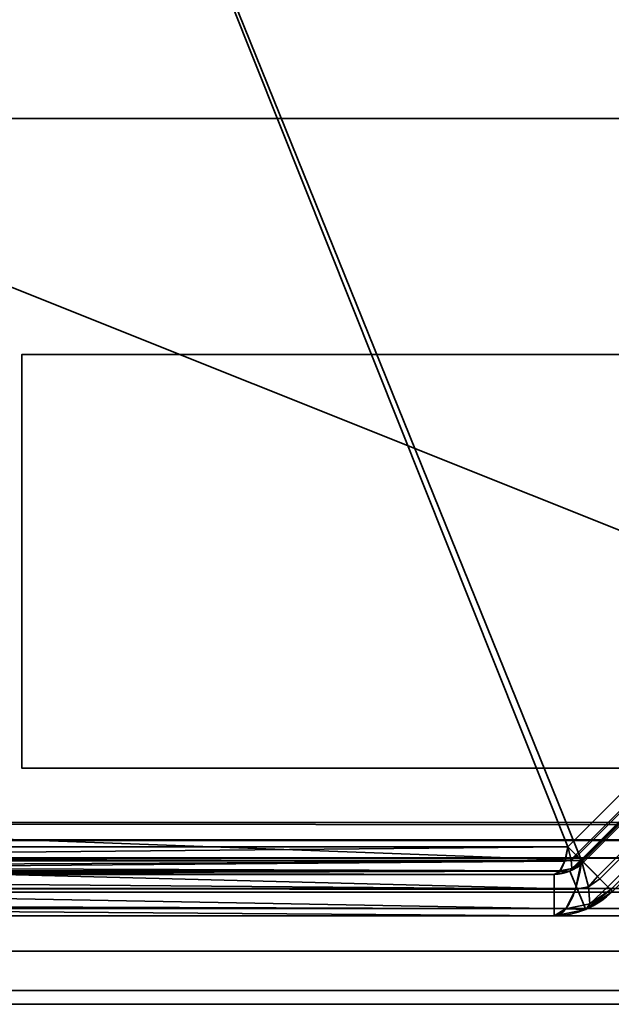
# Model space of a CAD drawing. Header units: millimetres. Extents: x -508 to 6708, y -115 to 193.
# Tile 13 of 256: x -329 to -319, y -25 to -8. Entities that reach past the tile are written whole.
import ezdxf

# ---------------------------------------------------------------- set-up
doc = ezdxf.new("R2010")
doc.units = ezdxf.units.MM
doc.layers.add('151', color=7, linetype='Continuous', true_color=0xffffff)

# ---------------------------------------------------------------- blocks, each defined once
blk = doc.blocks.new('UG_SURFACE_001')
at = {"layer": '151', "color": 252, "linetype": 'Continuous', "lineweight": 35}
for points in [[(507.5, -10, 2215.25), (507.5, 174.4, 2215.25), (-507.5, 174.4, 2215.25), (-507.5, -10, 2215.25)], [(-357.5, -10, 2065.25), (-357.5, 174.4, 2065.25), (357.5, 174.4, 2065.25), (357.5, -10, 2065.25)], [(507.5, -10, 2215.25), (-507.5, -10, 2215.25), (-357.5, -10, 2065.25), (357.5, -10, 2065.25)]]:
    blk.add_3dface(points, dxfattribs=at)
blk = doc.blocks.new('UG_SURFACE_066')
at = {"layer": '151', "color": 252, "linetype": 'Continuous', "lineweight": 35}
for points in [[(-309, -14, 1035), (-329, -14, 1035), (-329, -14, 1065), (-309, -14, 1065)], [(-309, -21, 1035), (-329, -21, 1035), (-329, -14, 1035), (-309, -14, 1035)], [(-309, -14, 1065), (-329, -14, 1065), (-329, -21, 1065), (-309, -21, 1065)], [(-329, -14, 1035), (-329, -21, 1035), (-329, -21, 1065), (-329, -14, 1065)], [(-309, -21, 1065), (-329, -21, 1065), (-329, -21, 1035), (-309, -21, 1035)]]:
    blk.add_3dface(points, dxfattribs=at)
blk = doc.blocks.new('UG_SURFACE_081')
at = {"layer": '151', "color": 7, "linetype": 'Continuous', "lineweight": 35}
for points in [[(-309, -21, 1035), (-329, -21, 1035), (-329, -14, 1035), (-309, -14, 1035)], [(-329, -14, 1035), (-329, -21, 1035), (-329, -21, 1065), (-329, -14, 1065)], [(-309, -14, 1035), (-329, -14, 1035), (-329, -14, 1065), (-309, -14, 1065)], [(-309, -14, 1065), (-329, -14, 1065), (-329, -21, 1065), (-309, -21, 1065)], [(-309, -21, 1065), (-329, -21, 1065), (-329, -21, 1035), (-309, -21, 1035)]]:
    blk.add_3dface(points, dxfattribs=at)
blk = doc.blocks.new('UG_SURFACE_082')
at = {"layer": '151', "color": 252, "linetype": 'Continuous', "lineweight": 35}
for points in [[(-329.132, 1.173, 1158.357), (-339.173, -8.868, 1158.357), (-339.173, -22.332, 1163.419), (-319.748, -22.332, 1170.723)], [(-339.173, -8.868, 1010.143), (-329.132, 1.173, 1010.143), (-315.668, 1.173, 1005.08), (-315.668, -18.252, 997.777)], [(-319.748, -22.332, 1170.723), (-315.668, -18.252, 1170.723), (-315.668, 1.173, 1163.419), (-329.132, 1.173, 1158.357)], [(-338.704, -8.927, 1010.933), (-338.612, -9.019, 1010.72), (-328.981, 0.612, 1010.72), (-329.073, 0.704, 1010.933)], [(-329.073, 0.704, 1157.567), (-328.981, 0.612, 1157.78), (-338.612, -9.019, 1157.78), (-338.704, -8.927, 1157.567)], [(-328.98, 0.611, 1010.717), (-328.981, 0.612, 1010.72), (-338.612, -9.019, 1010.72), (-338.611, -9.02, 1010.717)], [(-338.611, -9.02, 1157.783), (-338.612, -9.019, 1157.78), (-328.981, 0.612, 1157.78), (-328.98, 0.611, 1157.783)], [(-338.611, -9.02, 1010.717), (-338.473, -9.157, 1010.564), (-328.843, 0.473, 1010.564), (-328.98, 0.611, 1010.717)], [(-328.98, 0.611, 1157.783), (-328.843, 0.473, 1157.936), (-338.473, -9.157, 1157.936), (-338.611, -9.02, 1157.783)], [(-319.515, -22.565, 1170.105), (-338.473, -21.868, 1162.715), (-338.473, -9.157, 1157.936), (-328.843, 0.473, 1157.936)], [(-328.843, 0.473, 1010.564), (-338.473, -9.157, 1010.564), (-338.473, -21.868, 1005.785), (-319.515, -22.565, 998.395)], [(-328.843, 0.473, 1157.936), (-316.132, 0.473, 1162.715), (-315.435, -18.485, 1170.105), (-319.515, -22.565, 1170.105)], [(-319.515, -22.565, 998.395), (-315.435, -18.485, 998.395), (-316.132, 0.473, 1005.785), (-328.843, 0.473, 1010.564)], [(-315.668, -18.252, 997.777), (-319.748, -22.332, 997.777), (-339.173, -22.332, 1005.08), (-339.173, -8.868, 1010.143)], [(-319.611, -22.469, 1170.884), (-315.531, -18.389, 1170.884), (-315.668, -18.252, 1170.723), (-319.748, -22.332, 1170.723)], [(-315.531, -18.389, 997.616), (-319.611, -22.469, 997.616), (-319.748, -22.332, 997.777), (-315.668, -18.252, 997.777)], [(-315.512, -18.408, 1170.907), (-315.531, -18.389, 1170.884), (-319.611, -22.469, 1170.884), (-319.592, -22.488, 1170.907)], [(-319.592, -22.488, 997.593), (-319.611, -22.469, 997.616), (-315.531, -18.389, 997.616), (-315.512, -18.408, 997.593)], [(-319.592, -22.488, 1170.907), (-319.524, -22.556, 1171.099), (-315.444, -18.476, 1171.099), (-315.512, -18.408, 1170.907)], [(-315.512, -18.408, 997.593), (-315.444, -18.476, 997.401), (-319.524, -22.556, 997.401), (-319.592, -22.488, 997.593)], [(-315.421, -18.499, 1171.164), (-315.444, -18.476, 1171.099), (-319.524, -22.556, 1171.099), (-319.501, -22.579, 1171.164)], [(-319.501, -22.579, 997.336), (-319.524, -22.556, 997.401), (-315.444, -18.476, 997.401), (-315.421, -18.499, 997.336)], [(-315.163, -18.757, 1170.427), (-319.243, -22.837, 1170.427), (-319.515, -22.565, 1170.105), (-315.435, -18.485, 1170.105)], [(-319.243, -22.837, 998.073), (-315.163, -18.757, 998.073), (-315.435, -18.485, 998.395), (-319.515, -22.565, 998.395)], [(-319.501, -22.579, 1171.164), (-319.485, -22.595, 1171.341), (-315.405, -18.515, 1171.341), (-315.421, -18.499, 1171.164)], [(-315.421, -18.499, 997.336), (-315.405, -18.515, 997.159), (-319.485, -22.595, 997.159), (-319.501, -22.579, 997.336)], [(-315.405, -18.515, 1171.341), (-319.485, -22.595, 1171.341), (-319.485, -22.595, 1189.25), (-315.405, -18.515, 1189.25)], [(-319.485, -22.595, 997.159), (-315.405, -18.515, 997.159), (-315.405, -18.515, 979.25), (-319.485, -22.595, 979.25)], [(-315.405, -18.515, 1189.25), (-319.485, -22.595, 1189.25), (-318.99, -23.09, 1189.25), (-314.91, -19.01, 1189.25)], [(-314.91, -19.01, 979.25), (-318.99, -23.09, 979.25), (-319.485, -22.595, 979.25), (-315.405, -18.515, 979.25)], [(-319.203, -22.877, 1170.473), (-319.243, -22.837, 1170.427), (-315.163, -18.757, 1170.427), (-315.123, -18.797, 1170.473)], [(-315.123, -18.797, 998.027), (-315.163, -18.757, 998.073), (-319.243, -22.837, 998.073), (-319.203, -22.877, 998.027)], [(-315.123, -18.797, 1170.473), (-314.988, -18.932, 1170.857), (-319.068, -23.012, 1170.857), (-319.203, -22.877, 1170.473)], [(-319.203, -22.877, 998.027), (-319.068, -23.012, 997.643), (-314.988, -18.932, 997.643), (-315.123, -18.797, 998.027)], [(-319.022, -23.058, 1170.987), (-319.068, -23.012, 1170.857), (-314.988, -18.932, 1170.857), (-314.942, -18.978, 1170.987)], [(-314.942, -18.978, 997.513), (-314.988, -18.932, 997.643), (-319.068, -23.012, 997.643), (-319.022, -23.058, 997.513)], [(-314.942, -18.978, 1170.987), (-314.91, -19.01, 1171.341), (-318.99, -23.09, 1171.341), (-319.022, -23.058, 1170.987)], [(-319.022, -23.058, 997.513), (-318.99, -23.09, 997.159), (-314.91, -19.01, 997.159), (-314.942, -18.978, 997.513)], [(-319.515, -22.565, 1170.105), (-338.592, -22.565, 1162.933), (-338.473, -21.868, 1162.715)], [(-338.473, -21.868, 1005.785), (-338.592, -22.565, 1005.568), (-319.515, -22.565, 998.395)], [(-319.748, -22.332, 1170.723), (-339.173, -22.332, 1163.419), (-339.209, -22.522, 1163.515)], [(-339.209, -22.522, 1163.515), (-319.8, -22.577, 1170.862), (-319.748, -22.332, 1170.723)], [(-319.748, -22.332, 997.777), (-319.8, -22.577, 997.638), (-339.209, -22.522, 1004.985)], [(-339.209, -22.522, 1004.985), (-339.173, -22.332, 1005.08), (-319.748, -22.332, 997.777)], [(-319.8, -22.578, 1170.863), (-319.689, -22.555, 1170.895), (-319.748, -22.332, 1170.723), (-319.8, -22.577, 1170.862)], [(-319.8, -22.577, 997.638), (-319.748, -22.332, 997.777), (-319.689, -22.555, 997.605)], [(-319.611, -22.469, 1170.884), (-319.748, -22.332, 1170.723), (-319.689, -22.555, 1170.895)], [(-319.689, -22.555, 997.605), (-319.748, -22.332, 997.777), (-319.611, -22.469, 997.616)], [(-319.689, -22.555, 1170.895), (-319.592, -22.488, 1170.907), (-319.611, -22.469, 1170.884)], [(-319.611, -22.469, 997.616), (-319.592, -22.488, 997.593), (-319.689, -22.555, 997.605)], [(-319.524, -22.556, 1171.099), (-319.592, -22.488, 1170.907), (-319.689, -22.555, 1170.895), (-319.679, -22.7, 1171.143)], [(-319.679, -22.7, 997.357), (-319.689, -22.555, 997.605), (-319.592, -22.488, 997.593), (-319.524, -22.556, 997.401)], [(-319.8, -22.578, 997.637), (-339.309, -22.735, 1004.721), (-339.263, -22.671, 1004.841)], [(-319.8, -22.578, 997.637), (-319.882, -22.741, 997.42), (-339.309, -22.735, 1004.721)], [(-339.263, -22.671, 1163.659), (-339.309, -22.735, 1163.779), (-319.882, -22.741, 1171.08)], [(-319.8, -22.578, 1170.863), (-339.227, -22.571, 1163.563), (-339.263, -22.671, 1163.659)], [(-319.8, -22.578, 997.637), (-339.263, -22.671, 1004.841), (-339.227, -22.571, 1004.937)], [(-319.882, -22.741, 1171.08), (-319.8, -22.578, 1170.863), (-339.263, -22.671, 1163.659)], [(-339.209, -22.522, 1163.515), (-339.227, -22.571, 1163.563), (-319.8, -22.577, 1170.862)], [(-319.8, -22.577, 997.638), (-339.227, -22.571, 1004.937), (-339.209, -22.522, 1004.985)], [(-319.8, -22.578, 1170.863), (-319.8, -22.577, 1170.862), (-339.227, -22.571, 1163.563)], [(-339.227, -22.571, 1004.937), (-319.8, -22.577, 997.638), (-319.8, -22.578, 997.637)], [(-319.619, -23.053, 1170.382), (-338.815, -22.895, 1163.028), (-338.592, -22.565, 1162.933)], [(-338.592, -22.565, 1005.568), (-338.815, -22.895, 1005.472), (-319.619, -23.053, 998.118)], [(-338.592, -22.565, 1162.933), (-319.515, -22.565, 1170.105), (-319.619, -23.053, 1170.382)], [(-319.619, -23.053, 998.118), (-319.515, -22.565, 998.395), (-338.592, -22.565, 1005.568)], [(-319.679, -22.7, 1171.143), (-319.689, -22.555, 1170.895), (-319.8, -22.578, 1170.863), (-319.882, -22.741, 1171.08)], [(-319.882, -22.741, 997.42), (-319.8, -22.578, 997.637), (-319.689, -22.555, 997.605), (-319.679, -22.7, 997.357)], [(-319.689, -22.555, 997.605), (-319.8, -22.578, 997.637), (-319.8, -22.577, 997.638)], [(-319.712, -22.747, 1189.25), (-319.485, -22.595, 1189.25), (-319.485, -22.595, 1171.341), (-319.704, -22.742, 1171.341)], [(-319.485, -22.595, 979.25), (-319.712, -22.747, 979.25), (-319.712, -22.747, 997.159), (-319.704, -22.742, 997.159)], [(-319.485, -22.595, 1189.25), (-319.712, -22.747, 1189.25), (-319.444, -23.393, 1189.25), (-318.99, -23.09, 1189.25)], [(-318.99, -23.09, 979.25), (-319.444, -23.393, 979.25), (-319.712, -22.747, 979.25), (-319.485, -22.595, 979.25)], [(-319.704, -22.742, 1171.341), (-319.485, -22.595, 1171.341), (-319.501, -22.579, 1171.164)], [(-319.501, -22.579, 1171.164), (-319.679, -22.7, 1171.143), (-319.704, -22.742, 1171.341)], [(-319.704, -22.742, 997.159), (-319.679, -22.7, 997.357), (-319.501, -22.579, 997.336)], [(-319.501, -22.579, 997.336), (-319.485, -22.595, 997.159), (-319.704, -22.742, 997.159)], [(-319.704, -22.742, 997.159), (-319.485, -22.595, 997.159), (-319.485, -22.595, 979.25)], [(-319.679, -22.7, 1171.143), (-319.501, -22.579, 1171.164), (-319.524, -22.556, 1171.099)], [(-319.524, -22.556, 997.401), (-319.501, -22.579, 997.336), (-319.679, -22.7, 997.357)], [(-319.515, -22.565, 1170.105), (-319.398, -23.009, 1170.45), (-319.62, -23.056, 1170.384), (-319.619, -23.053, 1170.382)], [(-319.398, -23.009, 998.05), (-319.515, -22.565, 998.395), (-319.619, -23.053, 998.118)], [(-319.398, -23.009, 1170.45), (-319.515, -22.565, 1170.105), (-319.243, -22.837, 1170.427)], [(-319.243, -22.837, 998.073), (-319.515, -22.565, 998.395), (-319.398, -23.009, 998.05)], [(-339.406, -22.8, 1004.462), (-319.98, -22.8, 997.159), (-319.98, -22.8, 979.25), (-340.4, -22.8, 979.25)], [(-319.98, -23.5, 979.25), (-340.4, -23.5, 979.25), (-340.4, -22.8, 979.25), (-319.98, -22.8, 979.25)], [(-319.883, -22.743, 997.418), (-339.406, -22.8, 1004.462), (-339.331, -22.767, 1004.661)], [(-319.883, -22.743, 997.418), (-319.98, -22.8, 997.159), (-339.406, -22.8, 1004.462)], [(-339.331, -22.767, 1163.839), (-339.406, -22.8, 1164.038), (-319.98, -22.8, 1171.341)], [(-319.98, -22.8, 1171.341), (-339.406, -22.8, 1164.038), (-339, -22.8, 1164.25)], [(-319.883, -22.743, 1171.082), (-339.309, -22.735, 1163.779), (-339.331, -22.767, 1163.839)], [(-319.883, -22.743, 997.418), (-339.331, -22.767, 1004.661), (-339.309, -22.735, 1004.721)], [(-319.98, -22.8, 1171.341), (-319.883, -22.743, 1171.082), (-339.331, -22.767, 1163.839)], [(-319.883, -22.743, 1171.082), (-319.882, -22.741, 1171.08), (-339.309, -22.735, 1163.779)], [(-339.309, -22.735, 1004.721), (-319.882, -22.741, 997.42), (-319.883, -22.743, 997.418)], [(-339, -22.8, 1164.25), (-319.98, -22.8, 1189.25), (-319.98, -22.8, 1171.341)], [(-339, -22.8, 1164.25), (-337, -22.8, 1189.25), (-319.98, -22.8, 1189.25)], [(-319.98, -22.8, 1189.25), (-337, -22.8, 1189.25), (-337, -23.5, 1189.25), (-319.98, -23.5, 1189.25)], [(-319.883, -22.743, 1171.082), (-319.98, -22.8, 1171.341), (-319.712, -22.747, 1171.341)], [(-319.712, -22.747, 997.159), (-319.98, -22.8, 997.159), (-319.883, -22.743, 997.418)], [(-319.98, -22.8, 1171.341), (-319.98, -22.8, 1189.25), (-319.712, -22.747, 1189.25), (-319.712, -22.747, 1171.341)], [(-319.98, -22.8, 979.25), (-319.98, -22.8, 997.159), (-319.712, -22.747, 997.159), (-319.712, -22.747, 979.25)], [(-319.98, -23.5, 1189.25), (-319.444, -23.393, 1189.25), (-319.712, -22.747, 1189.25), (-319.98, -22.8, 1189.25)], [(-319.98, -22.8, 979.25), (-319.712, -22.747, 979.25), (-319.444, -23.393, 979.25), (-319.98, -23.5, 979.25)], [(-319.712, -22.747, 1171.341), (-319.679, -22.7, 1171.143), (-319.883, -22.743, 1171.082)], [(-319.882, -22.741, 1171.08), (-319.883, -22.743, 1171.082), (-319.679, -22.7, 1171.143)], [(-319.679, -22.7, 997.357), (-319.883, -22.743, 997.418), (-319.882, -22.741, 997.42)], [(-319.883, -22.743, 997.418), (-319.679, -22.7, 997.357), (-319.712, -22.747, 997.159)], [(-319.712, -22.747, 1171.341), (-319.704, -22.742, 1171.341), (-319.679, -22.7, 1171.143)], [(-319.679, -22.7, 997.357), (-319.704, -22.742, 997.159), (-319.712, -22.747, 997.159)], [(-319.704, -22.742, 1171.341), (-319.712, -22.747, 1171.341), (-319.712, -22.747, 1189.25)], [(-319.243, -22.837, 1170.427), (-319.203, -22.877, 1170.473), (-319.398, -23.009, 1170.45)], [(-319.398, -23.009, 998.05), (-319.203, -22.877, 998.027), (-319.243, -22.837, 998.073)], [(-319.619, -23.053, 1170.382), (-339.012, -23.031, 1163.113), (-338.815, -22.895, 1163.028)], [(-338.815, -22.895, 1005.472), (-339.012, -23.031, 1005.387), (-319.619, -23.053, 998.118)], [(-319.378, -23.3, 1170.945), (-319.398, -23.009, 1170.45), (-319.203, -22.877, 1170.473), (-319.068, -23.012, 1170.857)], [(-319.068, -23.012, 997.643), (-319.203, -22.877, 998.027), (-319.398, -23.009, 998.05), (-319.378, -23.3, 997.555)], [(-319.783, -23.382, 1170.819), (-339.427, -23.318, 1163.292), (-339.012, -23.031, 1163.113)], [(-339.012, -23.031, 1005.387), (-339.427, -23.318, 1005.208), (-319.783, -23.382, 997.681)], [(-339.012, -23.031, 1163.113), (-319.619, -23.053, 1170.382), (-319.62, -23.056, 1170.384)], [(-339.012, -23.031, 1163.113), (-319.62, -23.056, 1170.384), (-319.783, -23.382, 1170.819)], [(-319.783, -23.382, 997.681), (-319.62, -23.056, 998.116), (-339.012, -23.031, 1005.387)], [(-319.62, -23.056, 998.116), (-319.619, -23.053, 998.118), (-339.012, -23.031, 1005.387)], [(-319.783, -23.382, 1170.819), (-319.62, -23.056, 1170.384), (-319.398, -23.009, 1170.45), (-319.378, -23.3, 1170.945)], [(-319.378, -23.3, 997.555), (-319.398, -23.009, 998.05), (-319.62, -23.056, 998.116), (-319.783, -23.382, 997.681)], [(-319.619, -23.053, 998.118), (-319.62, -23.056, 998.116), (-319.398, -23.009, 998.05)], [(-318.99, -23.09, 1189.25), (-319.444, -23.393, 1189.25), (-319.444, -23.393, 1171.341), (-319.429, -23.383, 1171.341)], [(-319.444, -23.393, 979.25), (-318.99, -23.09, 979.25), (-318.99, -23.09, 997.159), (-319.429, -23.383, 997.159)], [(-319.429, -23.383, 1171.341), (-319.378, -23.3, 1170.945), (-319.022, -23.058, 1170.987)], [(-319.022, -23.058, 1170.987), (-318.99, -23.09, 1171.341), (-319.429, -23.383, 1171.341)], [(-319.429, -23.383, 997.159), (-318.99, -23.09, 997.159), (-319.022, -23.058, 997.513)], [(-319.022, -23.058, 997.513), (-319.378, -23.3, 997.555), (-319.429, -23.383, 997.159)], [(-319.429, -23.383, 1171.341), (-318.99, -23.09, 1171.341), (-318.99, -23.09, 1189.25)], [(-319.068, -23.012, 1170.857), (-319.022, -23.058, 1170.987), (-319.378, -23.3, 1170.945)], [(-319.378, -23.3, 997.555), (-319.022, -23.058, 997.513), (-319.068, -23.012, 997.643)], [(-319.783, -23.382, 1170.819), (-339.612, -23.355, 1163.372), (-339.427, -23.318, 1163.292)], [(-339.427, -23.318, 1005.208), (-339.612, -23.355, 1005.128), (-319.783, -23.382, 997.681)], [(-319.378, -23.3, 1170.945), (-319.785, -23.386, 1170.824), (-319.783, -23.382, 1170.819)], [(-319.785, -23.386, 1170.824), (-319.378, -23.3, 1170.945), (-319.444, -23.393, 1171.341)], [(-319.444, -23.393, 997.159), (-319.378, -23.3, 997.555), (-319.785, -23.386, 997.676)], [(-319.783, -23.382, 997.681), (-319.785, -23.386, 997.676), (-319.378, -23.3, 997.555)], [(-319.378, -23.3, 1170.945), (-319.429, -23.383, 1171.341), (-319.444, -23.393, 1171.341)], [(-319.444, -23.393, 997.159), (-319.429, -23.383, 997.159), (-319.378, -23.3, 997.555)], [(-340.4, -23.5, 979.25), (-319.98, -23.5, 979.25), (-319.98, -23.5, 997.159), (-340.341, -23.5, 1004.814)], [(-319.98, -23.5, 1171.341), (-340.341, -23.5, 1163.686), (-339.612, -23.355, 1163.372)], [(-339.612, -23.355, 1005.128), (-340.341, -23.5, 1004.814), (-319.98, -23.5, 997.159)], [(-339, -23.5, 1164.25), (-340.341, -23.5, 1163.686), (-319.98, -23.5, 1171.341)], [(-339.612, -23.355, 1163.372), (-319.783, -23.382, 1170.819), (-319.785, -23.386, 1170.824)], [(-339.612, -23.355, 1163.372), (-319.785, -23.386, 1170.824), (-319.98, -23.5, 1171.341)], [(-319.98, -23.5, 997.159), (-319.785, -23.386, 997.676), (-339.612, -23.355, 1005.128)], [(-319.785, -23.386, 997.676), (-319.783, -23.382, 997.681), (-339.612, -23.355, 1005.128)], [(-319.98, -23.5, 1171.341), (-319.98, -23.5, 1189.25), (-337, -23.5, 1189.25), (-339, -23.5, 1176.623)], [(-339, -23.5, 1176.623), (-339, -23.5, 1164.25), (-319.98, -23.5, 1171.341)], [(-319.444, -23.393, 1171.341), (-319.98, -23.5, 1171.341), (-319.785, -23.386, 1170.824)], [(-319.785, -23.386, 997.676), (-319.98, -23.5, 997.159), (-319.444, -23.393, 997.159)], [(-319.444, -23.393, 1171.341), (-319.444, -23.393, 1189.25), (-319.98, -23.5, 1189.25), (-319.98, -23.5, 1171.341)], [(-319.444, -23.393, 979.25), (-319.444, -23.393, 997.159), (-319.98, -23.5, 997.159), (-319.98, -23.5, 979.25)], [(-319.429, -23.383, 997.159), (-319.444, -23.393, 997.159), (-319.444, -23.393, 979.25)]]:
    blk.add_3dface(points, dxfattribs=at)
blk = doc.blocks.new('UG_SURFACE_084')
at = {"layer": '151', "color": 252, "linetype": 'Continuous', "lineweight": 35}
for points in [[(-364.92, -23.5, 2072.17), (-316.08, -23.5, 2023.33), (-316.08, -23.5, -7.75), (-364.92, -23.5, -7.75)], [(-364.92, -25, 2072.17), (-316.08, -25, 2023.33), (-316.08, -23.5, 2023.33), (-364.92, -23.5, 2072.17)], [(-364.92, -23.5, -7.75), (-316.08, -23.5, -7.75), (-316.08, -25, -7.75), (-364.92, -25, -7.75)], [(-364.92, -25, 2072.17), (-364.92, -25, -7.75), (-316.08, -25, -7.75), (-316.08, -25, 2023.33)]]:
    blk.add_3dface(points, dxfattribs=at)
blk = doc.blocks.new('UG_SURFACE_085')
at = {"layer": '151', "color": 252, "linetype": 'Continuous', "lineweight": 35}
for points in [[(-364.92, -23.5, 2072.17), (-316.08, -23.5, 2023.33), (-316.08, -23.5, -7.75), (-364.92, -23.5, -7.75)], [(-364.92, -25, 2072.17), (-316.08, -25, 2023.33), (-316.08, -23.5, 2023.33), (-364.92, -23.5, 2072.17)], [(-364.92, -23.5, -7.75), (-316.08, -23.5, -7.75), (-316.08, -25, -7.75), (-364.92, -25, -7.75)], [(-364.92, -25, 2072.17), (-364.92, -25, -7.75), (-316.08, -25, -7.75), (-316.08, -25, 2023.33)]]:
    blk.add_3dface(points, dxfattribs=at)
blk = doc.blocks.new('UG_SURFACE_086')
at = {"layer": '151', "color": 252, "linetype": 'Continuous', "lineweight": 35}
for points in [[(-368, -10, 2075.25), (368, -10, 2075.25), (366.5, -10, 2073.75), (-366.5, -10, 2073.75)], [(-368, -10, 2075.25), (-368, -21.92, 2075.25), (368, -21.92, 2075.25), (368, -10, 2075.25)], [(-366.5, -10, 2073.75), (366.5, -10, 2073.75), (366.5, -21.92, 2073.75), (-366.5, -21.92, 2073.75)], [(367.941, -22.521, 2075.191), (-368, -21.92, 2075.25), (-367.941, -22.521, 2075.191)], [(367.941, -22.521, 2075.191), (368, -21.92, 2075.25), (-368, -21.92, 2075.25)], [(-366.47, -22.228, 2073.72), (-366.5, -21.92, 2073.75), (366.5, -21.92, 2073.75)], [(-366.47, -22.228, 2073.72), (366.5, -21.92, 2073.75), (366.47, -22.228, 2073.72)], [(366.47, -22.228, 2073.72), (366.38, -22.525, 2073.63), (-366.38, -22.525, 2073.63), (-366.47, -22.228, 2073.72)], [(-367.941, -22.521, 2075.191), (-367.766, -23.099, 2075.016), (367.766, -23.099, 2075.016), (367.941, -22.521, 2075.191)], [(366.037, -23.037, 2073.287), (-366.037, -23.037, 2073.287), (-366.38, -22.525, 2073.63), (366.38, -22.525, 2073.63)], [(367.766, -23.099, 2075.016), (-367.766, -23.099, 2075.016), (-367.098, -24.098, 2074.348), (367.098, -24.098, 2074.348)], [(365.525, -23.38, 2072.775), (-365.525, -23.38, 2072.775), (-366.037, -23.037, 2073.287), (366.037, -23.037, 2073.287)], [(364.92, -23.5, 2072.17), (-364.92, -23.5, 2072.17), (-365.525, -23.38, 2072.775), (365.525, -23.38, 2072.775)], [(-364.92, -23.5, 2072.17), (364.92, -23.5, 2072.17), (316.08, -23.5, 2023.33), (-316.08, -23.5, 2023.33)], [(-316.08, -25, 2023.33), (-364.92, -25, 2072.17), (-364.92, -23.5, 2072.17), (-316.08, -23.5, 2023.33)], [(367.098, -24.098, 2074.348), (-367.098, -24.098, 2074.348), (-366.099, -24.766, 2073.349), (366.099, -24.766, 2073.349)], [(366.099, -24.766, 2073.349), (-366.099, -24.766, 2073.349), (-364.92, -25, 2072.17), (364.92, -25, 2072.17)], [(-364.92, -25, 2072.17), (-316.08, -25, 2023.33), (316.08, -25, 2023.33), (364.92, -25, 2072.17)]]:
    blk.add_3dface(points, dxfattribs=at)
blk = doc.blocks.new('UG_SURFACE_091')
at = {"layer": '151', "color": 252, "linetype": 'Continuous', "lineweight": 35}
for points in [[(-329.132, 1.173, 1158.357), (-339.173, -8.868, 1158.357), (-339.173, -22.332, 1163.419), (-319.748, -22.332, 1170.723)], [(-339.173, -8.868, 1010.143), (-329.132, 1.173, 1010.143), (-315.668, 1.173, 1005.08), (-315.668, -18.252, 997.777)], [(-319.748, -22.332, 1170.723), (-315.668, -18.252, 1170.723), (-315.668, 1.173, 1163.419), (-329.132, 1.173, 1158.357)], [(-338.704, -8.927, 1010.933), (-338.612, -9.019, 1010.72), (-328.981, 0.612, 1010.72), (-329.073, 0.704, 1010.933)], [(-329.073, 0.704, 1157.567), (-328.981, 0.612, 1157.78), (-338.612, -9.019, 1157.78), (-338.704, -8.927, 1157.567)], [(-328.98, 0.611, 1010.717), (-328.981, 0.612, 1010.72), (-338.612, -9.019, 1010.72), (-338.611, -9.02, 1010.717)], [(-338.611, -9.02, 1157.783), (-338.612, -9.019, 1157.78), (-328.981, 0.612, 1157.78), (-328.98, 0.611, 1157.783)], [(-338.611, -9.02, 1010.717), (-338.473, -9.157, 1010.564), (-328.843, 0.473, 1010.564), (-328.98, 0.611, 1010.717)], [(-328.98, 0.611, 1157.783), (-328.843, 0.473, 1157.936), (-338.473, -9.157, 1157.936), (-338.611, -9.02, 1157.783)], [(-319.515, -22.565, 1170.105), (-338.473, -21.868, 1162.715), (-338.473, -9.157, 1157.936), (-328.843, 0.473, 1157.936)], [(-328.843, 0.473, 1010.564), (-338.473, -9.157, 1010.564), (-338.473, -21.868, 1005.785), (-319.515, -22.565, 998.395)], [(-328.843, 0.473, 1157.936), (-316.132, 0.473, 1162.715), (-315.435, -18.485, 1170.105), (-319.515, -22.565, 1170.105)], [(-319.515, -22.565, 998.395), (-315.435, -18.485, 998.395), (-316.132, 0.473, 1005.785), (-328.843, 0.473, 1010.564)], [(-315.668, -18.252, 997.777), (-319.748, -22.332, 997.777), (-339.173, -22.332, 1005.08), (-339.173, -8.868, 1010.143)], [(-319.611, -22.469, 1170.884), (-315.531, -18.389, 1170.884), (-315.668, -18.252, 1170.723), (-319.748, -22.332, 1170.723)], [(-315.531, -18.389, 997.616), (-319.611, -22.469, 997.616), (-319.748, -22.332, 997.777), (-315.668, -18.252, 997.777)], [(-315.512, -18.408, 1170.907), (-315.531, -18.389, 1170.884), (-319.611, -22.469, 1170.884), (-319.592, -22.488, 1170.907)], [(-319.592, -22.488, 997.593), (-319.611, -22.469, 997.616), (-315.531, -18.389, 997.616), (-315.512, -18.408, 997.593)], [(-319.592, -22.488, 1170.907), (-319.524, -22.556, 1171.099), (-315.444, -18.476, 1171.099), (-315.512, -18.408, 1170.907)], [(-315.512, -18.408, 997.593), (-315.444, -18.476, 997.401), (-319.524, -22.556, 997.401), (-319.592, -22.488, 997.593)], [(-315.421, -18.499, 1171.164), (-315.444, -18.476, 1171.099), (-319.524, -22.556, 1171.099), (-319.501, -22.579, 1171.164)], [(-319.501, -22.579, 997.336), (-319.524, -22.556, 997.401), (-315.444, -18.476, 997.401), (-315.421, -18.499, 997.336)], [(-315.163, -18.757, 1170.427), (-319.243, -22.837, 1170.427), (-319.515, -22.565, 1170.105), (-315.435, -18.485, 1170.105)], [(-319.243, -22.837, 998.073), (-315.163, -18.757, 998.073), (-315.435, -18.485, 998.395), (-319.515, -22.565, 998.395)], [(-319.501, -22.579, 1171.164), (-319.485, -22.595, 1171.341), (-315.405, -18.515, 1171.341), (-315.421, -18.499, 1171.164)], [(-315.421, -18.499, 997.336), (-315.405, -18.515, 997.159), (-319.485, -22.595, 997.159), (-319.501, -22.579, 997.336)], [(-315.405, -18.515, 1171.341), (-319.485, -22.595, 1171.341), (-319.485, -22.595, 1189.25), (-315.405, -18.515, 1189.25)], [(-319.485, -22.595, 997.159), (-315.405, -18.515, 997.159), (-315.405, -18.515, 979.25), (-319.485, -22.595, 979.25)], [(-315.405, -18.515, 1189.25), (-319.485, -22.595, 1189.25), (-318.99, -23.09, 1189.25), (-314.91, -19.01, 1189.25)], [(-314.91, -19.01, 979.25), (-318.99, -23.09, 979.25), (-319.485, -22.595, 979.25), (-315.405, -18.515, 979.25)], [(-319.203, -22.877, 1170.473), (-319.243, -22.837, 1170.427), (-315.163, -18.757, 1170.427), (-315.123, -18.797, 1170.473)], [(-315.123, -18.797, 998.027), (-315.163, -18.757, 998.073), (-319.243, -22.837, 998.073), (-319.203, -22.877, 998.027)], [(-315.123, -18.797, 1170.473), (-314.988, -18.932, 1170.857), (-319.068, -23.012, 1170.857), (-319.203, -22.877, 1170.473)], [(-319.203, -22.877, 998.027), (-319.068, -23.012, 997.643), (-314.988, -18.932, 997.643), (-315.123, -18.797, 998.027)], [(-319.022, -23.058, 1170.987), (-319.068, -23.012, 1170.857), (-314.988, -18.932, 1170.857), (-314.942, -18.978, 1170.987)], [(-314.942, -18.978, 997.513), (-314.988, -18.932, 997.643), (-319.068, -23.012, 997.643), (-319.022, -23.058, 997.513)], [(-314.942, -18.978, 1170.987), (-314.91, -19.01, 1171.341), (-318.99, -23.09, 1171.341), (-319.022, -23.058, 1170.987)], [(-319.022, -23.058, 997.513), (-318.99, -23.09, 997.159), (-314.91, -19.01, 997.159), (-314.942, -18.978, 997.513)], [(-319.515, -22.565, 1170.105), (-338.592, -22.565, 1162.933), (-338.473, -21.868, 1162.715)], [(-338.473, -21.868, 1005.785), (-338.592, -22.565, 1005.568), (-319.515, -22.565, 998.395)], [(-319.748, -22.332, 1170.723), (-339.173, -22.332, 1163.419), (-339.209, -22.522, 1163.515)], [(-339.209, -22.522, 1163.515), (-319.8, -22.577, 1170.862), (-319.748, -22.332, 1170.723)], [(-319.748, -22.332, 997.777), (-319.8, -22.577, 997.638), (-339.209, -22.522, 1004.985)], [(-339.209, -22.522, 1004.985), (-339.173, -22.332, 1005.08), (-319.748, -22.332, 997.777)], [(-319.8, -22.578, 1170.863), (-319.689, -22.555, 1170.895), (-319.748, -22.332, 1170.723), (-319.8, -22.577, 1170.862)], [(-319.8, -22.577, 997.638), (-319.748, -22.332, 997.777), (-319.689, -22.555, 997.605)], [(-319.611, -22.469, 1170.884), (-319.748, -22.332, 1170.723), (-319.689, -22.555, 1170.895)], [(-319.689, -22.555, 997.605), (-319.748, -22.332, 997.777), (-319.611, -22.469, 997.616)], [(-319.689, -22.555, 1170.895), (-319.592, -22.488, 1170.907), (-319.611, -22.469, 1170.884)], [(-319.611, -22.469, 997.616), (-319.592, -22.488, 997.593), (-319.689, -22.555, 997.605)], [(-319.524, -22.556, 1171.099), (-319.592, -22.488, 1170.907), (-319.689, -22.555, 1170.895), (-319.679, -22.7, 1171.143)], [(-319.679, -22.7, 997.357), (-319.689, -22.555, 997.605), (-319.592, -22.488, 997.593), (-319.524, -22.556, 997.401)], [(-319.8, -22.578, 997.637), (-339.309, -22.735, 1004.721), (-339.263, -22.671, 1004.841)], [(-319.8, -22.578, 997.637), (-319.882, -22.741, 997.42), (-339.309, -22.735, 1004.721)], [(-339.263, -22.671, 1163.659), (-339.309, -22.735, 1163.779), (-319.882, -22.741, 1171.08)], [(-319.8, -22.578, 1170.863), (-339.227, -22.571, 1163.563), (-339.263, -22.671, 1163.659)], [(-319.8, -22.578, 997.637), (-339.263, -22.671, 1004.841), (-339.227, -22.571, 1004.937)], [(-319.882, -22.741, 1171.08), (-319.8, -22.578, 1170.863), (-339.263, -22.671, 1163.659)], [(-339.209, -22.522, 1163.515), (-339.227, -22.571, 1163.563), (-319.8, -22.577, 1170.862)], [(-319.8, -22.577, 997.638), (-339.227, -22.571, 1004.937), (-339.209, -22.522, 1004.985)], [(-319.8, -22.578, 1170.863), (-319.8, -22.577, 1170.862), (-339.227, -22.571, 1163.563)], [(-339.227, -22.571, 1004.937), (-319.8, -22.577, 997.638), (-319.8, -22.578, 997.637)], [(-319.619, -23.053, 1170.382), (-338.815, -22.895, 1163.028), (-338.592, -22.565, 1162.933)], [(-338.592, -22.565, 1005.568), (-338.815, -22.895, 1005.472), (-319.619, -23.053, 998.118)], [(-338.592, -22.565, 1162.933), (-319.515, -22.565, 1170.105), (-319.619, -23.053, 1170.382)], [(-319.619, -23.053, 998.118), (-319.515, -22.565, 998.395), (-338.592, -22.565, 1005.568)], [(-319.679, -22.7, 1171.143), (-319.689, -22.555, 1170.895), (-319.8, -22.578, 1170.863), (-319.882, -22.741, 1171.08)], [(-319.882, -22.741, 997.42), (-319.8, -22.578, 997.637), (-319.689, -22.555, 997.605), (-319.679, -22.7, 997.357)], [(-319.689, -22.555, 997.605), (-319.8, -22.578, 997.637), (-319.8, -22.577, 997.638)], [(-319.712, -22.747, 1189.25), (-319.485, -22.595, 1189.25), (-319.485, -22.595, 1171.341), (-319.704, -22.742, 1171.341)], [(-319.485, -22.595, 979.25), (-319.712, -22.747, 979.25), (-319.712, -22.747, 997.159), (-319.704, -22.742, 997.159)], [(-319.485, -22.595, 1189.25), (-319.712, -22.747, 1189.25), (-319.444, -23.393, 1189.25), (-318.99, -23.09, 1189.25)], [(-318.99, -23.09, 979.25), (-319.444, -23.393, 979.25), (-319.712, -22.747, 979.25), (-319.485, -22.595, 979.25)], [(-319.704, -22.742, 1171.341), (-319.485, -22.595, 1171.341), (-319.501, -22.579, 1171.164)], [(-319.501, -22.579, 1171.164), (-319.679, -22.7, 1171.143), (-319.704, -22.742, 1171.341)], [(-319.704, -22.742, 997.159), (-319.679, -22.7, 997.357), (-319.501, -22.579, 997.336)], [(-319.501, -22.579, 997.336), (-319.485, -22.595, 997.159), (-319.704, -22.742, 997.159)], [(-319.704, -22.742, 997.159), (-319.485, -22.595, 997.159), (-319.485, -22.595, 979.25)], [(-319.679, -22.7, 1171.143), (-319.501, -22.579, 1171.164), (-319.524, -22.556, 1171.099)], [(-319.524, -22.556, 997.401), (-319.501, -22.579, 997.336), (-319.679, -22.7, 997.357)], [(-319.515, -22.565, 1170.105), (-319.398, -23.009, 1170.45), (-319.62, -23.056, 1170.384), (-319.619, -23.053, 1170.382)], [(-319.398, -23.009, 998.05), (-319.515, -22.565, 998.395), (-319.619, -23.053, 998.118)], [(-319.398, -23.009, 1170.45), (-319.515, -22.565, 1170.105), (-319.243, -22.837, 1170.427)], [(-319.243, -22.837, 998.073), (-319.515, -22.565, 998.395), (-319.398, -23.009, 998.05)], [(-339.406, -22.8, 1004.462), (-319.98, -22.8, 997.159), (-319.98, -22.8, 979.25), (-340.4, -22.8, 979.25)], [(-319.98, -23.5, 979.25), (-340.4, -23.5, 979.25), (-340.4, -22.8, 979.25), (-319.98, -22.8, 979.25)], [(-319.883, -22.743, 997.418), (-339.406, -22.8, 1004.462), (-339.331, -22.767, 1004.661)], [(-319.883, -22.743, 997.418), (-319.98, -22.8, 997.159), (-339.406, -22.8, 1004.462)], [(-339.331, -22.767, 1163.839), (-339.406, -22.8, 1164.038), (-319.98, -22.8, 1171.341)], [(-319.98, -22.8, 1171.341), (-339.406, -22.8, 1164.038), (-339, -22.8, 1164.25)], [(-319.883, -22.743, 1171.082), (-339.309, -22.735, 1163.779), (-339.331, -22.767, 1163.839)], [(-319.883, -22.743, 997.418), (-339.331, -22.767, 1004.661), (-339.309, -22.735, 1004.721)], [(-319.98, -22.8, 1171.341), (-319.883, -22.743, 1171.082), (-339.331, -22.767, 1163.839)], [(-319.883, -22.743, 1171.082), (-319.882, -22.741, 1171.08), (-339.309, -22.735, 1163.779)], [(-339.309, -22.735, 1004.721), (-319.882, -22.741, 997.42), (-319.883, -22.743, 997.418)], [(-339, -22.8, 1164.25), (-319.98, -22.8, 1189.25), (-319.98, -22.8, 1171.341)], [(-339, -22.8, 1164.25), (-337, -22.8, 1189.25), (-319.98, -22.8, 1189.25)], [(-319.98, -22.8, 1189.25), (-337, -22.8, 1189.25), (-337, -23.5, 1189.25), (-319.98, -23.5, 1189.25)], [(-319.883, -22.743, 1171.082), (-319.98, -22.8, 1171.341), (-319.712, -22.747, 1171.341)], [(-319.712, -22.747, 997.159), (-319.98, -22.8, 997.159), (-319.883, -22.743, 997.418)], [(-319.98, -22.8, 1171.341), (-319.98, -22.8, 1189.25), (-319.712, -22.747, 1189.25), (-319.712, -22.747, 1171.341)], [(-319.98, -22.8, 979.25), (-319.98, -22.8, 997.159), (-319.712, -22.747, 997.159), (-319.712, -22.747, 979.25)], [(-319.98, -23.5, 1189.25), (-319.444, -23.393, 1189.25), (-319.712, -22.747, 1189.25), (-319.98, -22.8, 1189.25)], [(-319.98, -22.8, 979.25), (-319.712, -22.747, 979.25), (-319.444, -23.393, 979.25), (-319.98, -23.5, 979.25)], [(-319.712, -22.747, 1171.341), (-319.679, -22.7, 1171.143), (-319.883, -22.743, 1171.082)], [(-319.882, -22.741, 1171.08), (-319.883, -22.743, 1171.082), (-319.679, -22.7, 1171.143)], [(-319.679, -22.7, 997.357), (-319.883, -22.743, 997.418), (-319.882, -22.741, 997.42)], [(-319.883, -22.743, 997.418), (-319.679, -22.7, 997.357), (-319.712, -22.747, 997.159)], [(-319.712, -22.747, 1171.341), (-319.704, -22.742, 1171.341), (-319.679, -22.7, 1171.143)], [(-319.679, -22.7, 997.357), (-319.704, -22.742, 997.159), (-319.712, -22.747, 997.159)], [(-319.704, -22.742, 1171.341), (-319.712, -22.747, 1171.341), (-319.712, -22.747, 1189.25)], [(-319.243, -22.837, 1170.427), (-319.203, -22.877, 1170.473), (-319.398, -23.009, 1170.45)], [(-319.398, -23.009, 998.05), (-319.203, -22.877, 998.027), (-319.243, -22.837, 998.073)], [(-319.619, -23.053, 1170.382), (-339.012, -23.031, 1163.113), (-338.815, -22.895, 1163.028)], [(-338.815, -22.895, 1005.472), (-339.012, -23.031, 1005.387), (-319.619, -23.053, 998.118)], [(-319.378, -23.3, 1170.945), (-319.398, -23.009, 1170.45), (-319.203, -22.877, 1170.473), (-319.068, -23.012, 1170.857)], [(-319.068, -23.012, 997.643), (-319.203, -22.877, 998.027), (-319.398, -23.009, 998.05), (-319.378, -23.3, 997.555)], [(-319.783, -23.382, 1170.819), (-339.427, -23.318, 1163.292), (-339.012, -23.031, 1163.113)], [(-339.012, -23.031, 1005.387), (-339.427, -23.318, 1005.208), (-319.783, -23.382, 997.681)], [(-339.012, -23.031, 1163.113), (-319.619, -23.053, 1170.382), (-319.62, -23.056, 1170.384)], [(-339.012, -23.031, 1163.113), (-319.62, -23.056, 1170.384), (-319.783, -23.382, 1170.819)], [(-319.783, -23.382, 997.681), (-319.62, -23.056, 998.116), (-339.012, -23.031, 1005.387)], [(-319.62, -23.056, 998.116), (-319.619, -23.053, 998.118), (-339.012, -23.031, 1005.387)], [(-319.783, -23.382, 1170.819), (-319.62, -23.056, 1170.384), (-319.398, -23.009, 1170.45), (-319.378, -23.3, 1170.945)], [(-319.378, -23.3, 997.555), (-319.398, -23.009, 998.05), (-319.62, -23.056, 998.116), (-319.783, -23.382, 997.681)], [(-319.619, -23.053, 998.118), (-319.62, -23.056, 998.116), (-319.398, -23.009, 998.05)], [(-318.99, -23.09, 1189.25), (-319.444, -23.393, 1189.25), (-319.444, -23.393, 1171.341), (-319.429, -23.383, 1171.341)], [(-319.444, -23.393, 979.25), (-318.99, -23.09, 979.25), (-318.99, -23.09, 997.159), (-319.429, -23.383, 997.159)], [(-319.429, -23.383, 1171.341), (-319.378, -23.3, 1170.945), (-319.022, -23.058, 1170.987)], [(-319.022, -23.058, 1170.987), (-318.99, -23.09, 1171.341), (-319.429, -23.383, 1171.341)], [(-319.429, -23.383, 997.159), (-318.99, -23.09, 997.159), (-319.022, -23.058, 997.513)], [(-319.022, -23.058, 997.513), (-319.378, -23.3, 997.555), (-319.429, -23.383, 997.159)], [(-319.429, -23.383, 1171.341), (-318.99, -23.09, 1171.341), (-318.99, -23.09, 1189.25)], [(-319.068, -23.012, 1170.857), (-319.022, -23.058, 1170.987), (-319.378, -23.3, 1170.945)], [(-319.378, -23.3, 997.555), (-319.022, -23.058, 997.513), (-319.068, -23.012, 997.643)], [(-319.783, -23.382, 1170.819), (-339.612, -23.355, 1163.372), (-339.427, -23.318, 1163.292)], [(-339.427, -23.318, 1005.208), (-339.612, -23.355, 1005.128), (-319.783, -23.382, 997.681)], [(-319.378, -23.3, 1170.945), (-319.785, -23.386, 1170.824), (-319.783, -23.382, 1170.819)], [(-319.785, -23.386, 1170.824), (-319.378, -23.3, 1170.945), (-319.444, -23.393, 1171.341)], [(-319.444, -23.393, 997.159), (-319.378, -23.3, 997.555), (-319.785, -23.386, 997.676)], [(-319.783, -23.382, 997.681), (-319.785, -23.386, 997.676), (-319.378, -23.3, 997.555)], [(-319.378, -23.3, 1170.945), (-319.429, -23.383, 1171.341), (-319.444, -23.393, 1171.341)], [(-319.444, -23.393, 997.159), (-319.429, -23.383, 997.159), (-319.378, -23.3, 997.555)], [(-340.4, -23.5, 979.25), (-319.98, -23.5, 979.25), (-319.98, -23.5, 997.159), (-340.341, -23.5, 1004.814)], [(-319.98, -23.5, 1171.341), (-340.341, -23.5, 1163.686), (-339.612, -23.355, 1163.372)], [(-339.612, -23.355, 1005.128), (-340.341, -23.5, 1004.814), (-319.98, -23.5, 997.159)], [(-339, -23.5, 1164.25), (-340.341, -23.5, 1163.686), (-319.98, -23.5, 1171.341)], [(-339.612, -23.355, 1163.372), (-319.783, -23.382, 1170.819), (-319.785, -23.386, 1170.824)], [(-339.612, -23.355, 1163.372), (-319.785, -23.386, 1170.824), (-319.98, -23.5, 1171.341)], [(-319.98, -23.5, 997.159), (-319.785, -23.386, 997.676), (-339.612, -23.355, 1005.128)], [(-319.785, -23.386, 997.676), (-319.783, -23.382, 997.681), (-339.612, -23.355, 1005.128)], [(-319.98, -23.5, 1171.341), (-319.98, -23.5, 1189.25), (-337, -23.5, 1189.25), (-339, -23.5, 1176.623)], [(-339, -23.5, 1176.623), (-339, -23.5, 1164.25), (-319.98, -23.5, 1171.341)], [(-319.444, -23.393, 1171.341), (-319.98, -23.5, 1171.341), (-319.785, -23.386, 1170.824)], [(-319.785, -23.386, 997.676), (-319.98, -23.5, 997.159), (-319.444, -23.393, 997.159)], [(-319.444, -23.393, 1171.341), (-319.444, -23.393, 1189.25), (-319.98, -23.5, 1189.25), (-319.98, -23.5, 1171.341)], [(-319.444, -23.393, 979.25), (-319.444, -23.393, 997.159), (-319.98, -23.5, 997.159), (-319.98, -23.5, 979.25)], [(-319.429, -23.383, 997.159), (-319.444, -23.393, 997.159), (-319.444, -23.393, 979.25)]]:
    blk.add_3dface(points, dxfattribs=at)

msp = doc.modelspace()

# ---------------------------------------------------------------- linework, layer by layer
at = {"layer": '151', "color": 253, "linetype": 'Continuous', "lineweight": -3}
for p, q in [((-507.5, -10, 2215.25), (507.5, -10, 2215.25)), ((368, -10, 2075.25), (-368, -10, 2075.25)), ((366.5, -10, 2073.75), (-366.5, -10, 2073.75)), ((357.5, -10, 2065.25), (-357.5, -10, 2065.25)), ((-329, -14, 1035), (-329, -21, 1035)), ((-329, -14, 1065), (-309, -14, 1065)), ((-329, -14, 1065), (-329, -14, 1035)), ((-329, -21, 1065), (-329, -14, 1065)), ((-329, -14, 1035), (-309, -14, 1035)), ((-329, -14, 1065), (-309, -14, 1065)), ((-329, -21, 1065), (-329, -14, 1065)), ((-329, -14, 1035), (-309, -14, 1035)), ((-329, -14, 1035), (-329, -21, 1035)), ((-329, -14, 1065), (-329, -14, 1035)), ((-319.748, -22.332, 1170.723), (-315.668, -18.252, 1170.723)), ((-315.668, -18.252, 997.777), (-319.748, -22.332, 997.777)), ((-319.748, -22.332, 1170.723), (-315.668, -18.252, 1170.723)), ((-315.668, -18.252, 997.777), (-319.748, -22.332, 997.777)), ((-315.435, -18.485, 1170.105), (-319.515, -22.565, 1170.105)), ((-319.515, -22.565, 998.395), (-315.435, -18.485, 998.395)), ((-319.515, -22.565, 998.395), (-315.435, -18.485, 998.395)), ((-315.435, -18.485, 1170.105), (-319.515, -22.565, 1170.105)), ((-319.485, -22.595, 1189.25), (-315.405, -18.515, 1189.25)), ((-315.405, -18.515, 1171.341), (-319.485, -22.595, 1171.341)), ((-319.485, -22.595, 997.159), (-315.405, -18.515, 997.159)), ((-319.485, -22.595, 979.25), (-315.405, -18.515, 979.25)), ((-319.485, -22.595, 979.25), (-315.405, -18.515, 979.25)), ((-319.485, -22.595, 997.159), (-315.405, -18.515, 997.159)), ((-315.405, -18.515, 1171.341), (-319.485, -22.595, 1171.341)), ((-319.485, -22.595, 1189.25), (-315.405, -18.515, 1189.25)), ((-329, -21, 1065), (-309, -21, 1065)), ((-329, -21, 1035), (-329, -21, 1065)), ((-329, -21, 1035), (-309, -21, 1035)), ((-329, -21, 1065), (-309, -21, 1065)), ((-329, -21, 1035), (-329, -21, 1065)), ((-329, -21, 1035), (-309, -21, 1035)), ((368, -21.92, 2075.25), (-368, -21.92, 2075.25)), ((366.5, -21.92, 2073.75), (-366.5, -21.92, 2073.75)), ((-319.748, -22.332, 997.777), (-339.173, -22.332, 1005.081)), ((-339.173, -22.332, 1163.419), (-319.748, -22.332, 1170.723)), ((-339.173, -22.332, 1163.419), (-319.748, -22.332, 1170.723)), ((-319.748, -22.332, 997.777), (-339.173, -22.332, 1005.081)), ((-338.592, -22.565, 1005.568), (-319.515, -22.565, 998.395)), ((-319.515, -22.565, 1170.105), (-338.592, -22.565, 1162.932)), ((-319.515, -22.565, 1170.105), (-338.592, -22.565, 1162.932)), ((-338.592, -22.565, 1005.568), (-319.515, -22.565, 998.395)), ((-319.485, -22.595, 997.159), (-319.485, -22.595, 979.25)), ((-319.485, -22.595, 1189.25), (-319.485, -22.595, 1171.341)), ((-319.485, -22.595, 1189.25), (-319.485, -22.595, 1171.341)), ((-319.485, -22.595, 997.159), (-319.485, -22.595, 979.25)), ((-340.4, -22.8, 979.25), (-319.98, -22.8, 979.25)), ((-340.4, -22.8, 979.25), (-319.98, -22.8, 979.25)), ((-319.98, -22.8, 1171.341), (-339.406, -22.8, 1164.038)), ((-339.406, -22.8, 1004.462), (-319.98, -22.8, 997.159)), ((-319.98, -22.8, 1171.341), (-339.406, -22.8, 1164.038)), ((-339.406, -22.8, 1004.462), (-319.98, -22.8, 997.159)), ((-337, -22.8, 1189.25), (-319.98, -22.8, 1189.25)), ((-337, -22.8, 1189.25), (-319.98, -22.8, 1189.25)), ((-319.98, -22.8, 1189.25), (-319.98, -22.8, 1171.341)), ((-319.98, -22.8, 997.159), (-319.98, -22.8, 979.25)), ((-319.98, -22.8, 997.159), (-319.98, -22.8, 979.25)), ((-319.98, -22.8, 1189.25), (-319.98, -22.8, 1171.341)), ((364.92, -23.5, 2072.17), (-364.92, -23.5, 2072.17)), ((-364.92, -23.5, 2072.17), (-316.08, -23.5, 2023.33)), ((-316.08, -23.5, -7.75), (-364.92, -23.5, -7.75)), ((-316.08, -23.5, -7.75), (-364.92, -23.5, -7.75)), ((-364.92, -23.5, 2072.17), (-316.08, -23.5, 2023.33)), ((-364.92, -23.5, 2072.17), (-316.08, -23.5, 2023.33)), ((-340.4, -23.5, 979.25), (-319.98, -23.5, 979.25)), ((-340.4, -23.5, 979.25), (-319.98, -23.5, 979.25)), ((-340.341, -23.5, 1163.686), (-319.98, -23.5, 1171.341)), ((-319.98, -23.5, 997.159), (-340.341, -23.5, 1004.814)), ((-340.341, -23.5, 1163.686), (-319.98, -23.5, 1171.341)), ((-319.98, -23.5, 997.159), (-340.341, -23.5, 1004.814)), ((-337, -23.5, 1189.25), (-319.98, -23.5, 1189.25)), ((-337, -23.5, 1189.25), (-319.98, -23.5, 1189.25)), ((-319.98, -23.5, 997.159), (-319.98, -23.5, 979.25)), ((-319.98, -23.5, 1189.25), (-319.98, -23.5, 1171.341)), ((-319.98, -23.5, 1189.25), (-319.98, -23.5, 1171.341)), ((-319.98, -23.5, 997.159), (-319.98, -23.5, 979.25)), ((-364.92, -25, 2072.17), (-316.08, -25, 2023.33)), ((-364.92, -25, 2072.17), (-316.08, -25, 2023.33)), ((-316.08, -25, -7.75), (-364.92, -25, -7.75)), ((-316.08, -25, -7.75), (-364.92, -25, -7.75)), ((364.92, -25, 2072.17), (-364.92, -25, 2072.17)), ((-364.92, -25, 2072.17), (-316.08, -25, 2023.33))]:
    msp.add_line(p, q, dxfattribs=at)
at = {"layer": '151', "color": 253, "linetype": 'Continuous', "lineweight": -3, "extrusion": (0.936029, 0, 0.351924)}
msp.add_arc((-22.1, 1209.017, 112.712), 0.7, 180, 250.6118, dxfattribs=at)
msp.add_arc((-22.1, 1209.017, 112.712), 0.7, 180, 250.6118, dxfattribs=at)
at = {"layer": '151', "color": 253, "linetype": 'Continuous', "lineweight": -3, "extrusion": (0.936029, 8.69867e-16, -0.351924)}
msp.add_arc((-22.1, 820.761, -650.434), 0.7, 109.3882, 180, dxfattribs=at)
msp.add_arc((-22.1, 820.761, -650.434), 0.7, 109.3882, 180, dxfattribs=at)
at = {"layer": '151', "color": 253, "linetype": 'Continuous', "lineweight": -3, "extrusion": (0.707107, 0.707107, -3.05907e-16)}
for centre, start, end in [((210.633, 997.159, -241.887), 118, 180), ((210.633, 1171.341, -241.887), 180, 242), ((210.633, 1171.341, -241.887), 180, 242), ((210.633, 997.159, -241.887), 118, 180)]:
    msp.add_arc(centre, 0.7, start, end, dxfattribs=at)
at = {"layer": '151', "color": 253, "linetype": 'Continuous', "lineweight": -3, "extrusion": (-0.936029, 0, 0.351924)}
msp.add_arc((22.1, 820.761, 650.434), 1.4, 0, 70.6118, dxfattribs=at)
msp.add_arc((22.1, 820.761, 650.434), 1.4, 0, 70.6118, dxfattribs=at)
at = {"layer": '151', "color": 253, "linetype": 'Continuous', "lineweight": -3, "extrusion": (-0.936029, 5.84436e-16, -0.351924)}
msp.add_arc((22.1, 1209.017, -112.712), 1.4, 289.3882, 0, dxfattribs=at)
msp.add_arc((22.1, 1209.017, -112.712), 1.4, 289.3882, 0, dxfattribs=at)
at = {"layer": '151', "color": 253, "linetype": 'Continuous', "lineweight": -3}
for centre, radius in [((-319.98, -22.1, 1189.25), 0.7), ((-319.98, -22.1, 979.25), 0.7), ((-319.98, -22.1, 997.159), 0.7), ((-319.98, -22.1, 979.25), 0.7), ((-319.98, -22.1, 1189.25), 0.7), ((-319.98, -22.1, 997.159), 0.7), ((-319.98, -22.1, 1171.341), 1.4), ((-319.98, -22.1, 979.25), 1.4), ((-319.98, -22.1, 1189.25), 1.4), ((-319.98, -22.1, 1189.25), 1.4), ((-319.98, -22.1, 1171.341), 1.4), ((-319.98, -22.1, 979.25), 1.4)]:
    msp.add_arc(centre, radius, 270, 315, dxfattribs=at)
at = {"layer": '151', "color": 253, "linetype": 'Continuous', "lineweight": -3, "extrusion": (0, 0, -1)}
for centre, radius in [((319.98, -22.1, -1171.341), 0.7), ((319.98, -22.1, -1171.341), 0.7), ((319.98, -22.1, -997.159), 1.4), ((319.98, -22.1, -997.159), 1.4)]:
    msp.add_arc(centre, radius, 225, 270, dxfattribs=at)
at = {"layer": '151', "color": 253, "linetype": 'Continuous', "lineweight": -3, "extrusion": (-0.707107, -0.707107, 6.11814e-17)}
for centre, start, end in [((-210.633, 1171.341, 241.887), 298, 0), ((-210.633, 997.159, 241.887), 0, 62), ((-210.633, 997.159, 241.887), 0, 62), ((-210.633, 1171.341, 241.887), 298, 0)]:
    msp.add_arc(centre, 1.4, start, end, dxfattribs=at)

# ---------------------------------------------------------------- block references
at = {"layer": '151', "color": 253, "linetype": 'Continuous', "lineweight": -3}
for name in ['UG_SURFACE_001', 'UG_SURFACE_084', 'UG_SURFACE_085', 'UG_SURFACE_086', 'UG_SURFACE_082', 'UG_SURFACE_091', 'UG_SURFACE_081', 'UG_SURFACE_066']:
    msp.add_blockref(name, (0, 0), dxfattribs=at)

doc.saveas('drawing.dxf')
